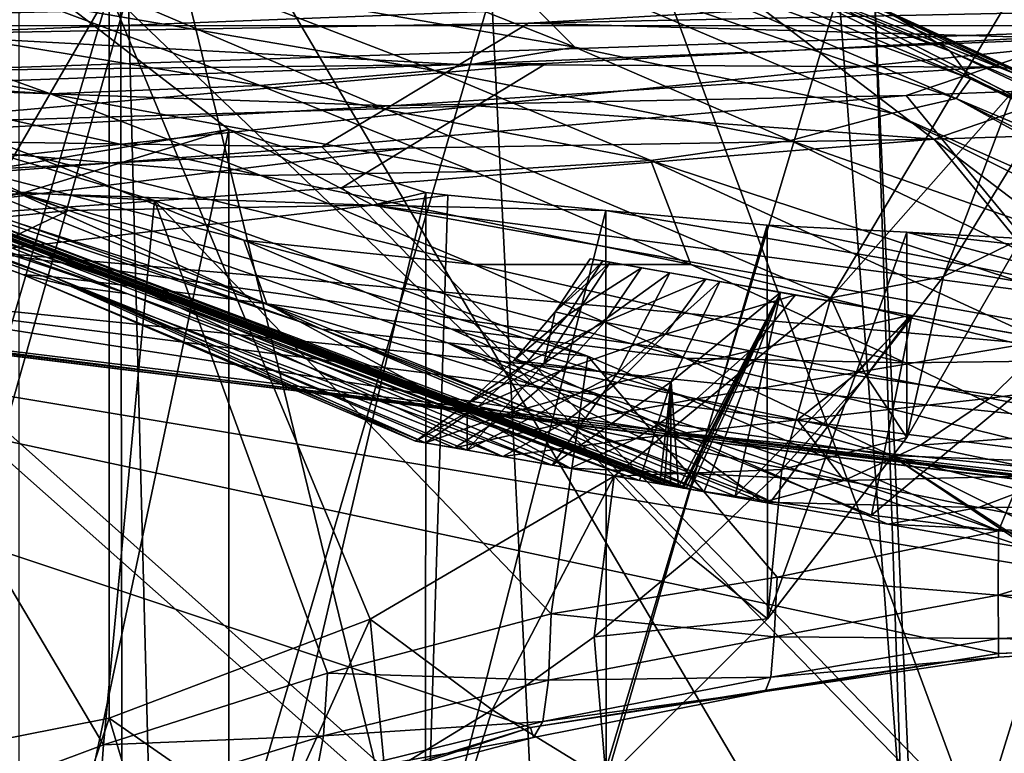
# Model space of a CAD drawing. Header units: metres. Extents: x -904 to 0, y -908 to 0.
# Tile 69 of 127: x -315 to -259, y -95 to -53. Entities that reach past the tile are written whole.
import ezdxf

# ---------------------------------------------------------------- set-up
doc = ezdxf.new("R2010")
doc.units = ezdxf.units.M

msp = doc.modelspace()

# ---------------------------------------------------------------- linework, layer by layer
at = {"layer": 'None'}
for points in [[(-570.15863, -58.565701, 661.240173), (-309.111755, -207.702347, 657.334961), (-309.403992, -35.91481, 661.833374)], [(-309.403992, -35.91481, 661.833374), (-539.86322, -44.36692, 661.612061), (-570.15863, -58.565701, 661.240173)], [(-309.111755, -207.702347, 657.334961), (-273.966705, -181.177963, 658.029663), (-309.403992, -35.91481, 661.833374)], [(-309.403992, -35.91481, 661.833374), (-273.966705, -181.177963, 658.029663), (-240.875107, -152.150711, 658.789795)], [(-279.686188, -47.13221, 661.539673), (-309.403992, -35.91481, 661.833374), (-240.875107, -152.150711, 658.789795)], [(-285.598846, -45.267895, 841.119934), (-261.811066, -54.986488, 841.331909), (-284.975342, -46.363251, 886.472229)], [(-261.811066, -54.986488, 841.331909), (-285.598846, -45.267895, 841.119934), (-265.133575, -52.875401, 795.994263)], [(-286.301025, -47.075798, 931.812744), (-284.975342, -46.363251, 886.472229), (-260.638489, -56.582916, 886.756042)], [(-284.975342, -46.363251, 886.472229), (-261.811066, -54.986488, 841.331909), (-260.638489, -56.582916, 886.756042)], [(-290.093506, -47.983444, 977.005981), (-286.301025, -47.075798, 931.812744), (-261.458008, -57.706783, 932.164246)], [(-261.458008, -57.706783, 932.164246), (-286.301025, -47.075798, 931.812744), (-260.638489, -56.582916, 886.756042)], [(-240.875107, -152.150711, 658.789795), (-242.678009, -75.317757, 660.801697), (-279.686188, -47.13221, 661.539673)], [(-242.678009, -75.317757, 660.801697), (-251.280319, -61.069084, 661.174744), (-279.686188, -47.13221, 661.539673)], [(-279.686188, -47.13221, 661.539673), (-251.280319, -61.069084, 661.174744), (-269.561737, -51.711464, 661.566956)], [(-269.561737, -51.711464, 661.566956), (-258.0224, -56.306564, 706.032776), (-278.609283, -47.093815, 705.997437)], [(-278.609283, -47.093815, 705.997437), (-258.0224, -56.306564, 706.032776), (-270.733765, -50.244064, 750.846558)], [(-283.32785, -54.765881, 1022.18335), (-296.14743, -49.661369, 1021.960205), (-290.093506, -47.983444, 977.005981)], [(-283.32785, -54.765881, 1022.18335), (-290.093506, -47.983444, 977.005981), (-265.13623, -58.537857, 977.415955)], [(-265.13623, -58.537857, 977.415955), (-290.093506, -47.983444, 977.005981), (-261.458008, -57.706783, 932.164246)], [(-304.162659, -51.155312, 1066.614136), (-296.14743, -49.661369, 1021.960205), (-283.32785, -54.765881, 1022.18335)], [(-303.165863, -59.486263, 1941.720703), (-315.202454, -50.203594, 1936.422363), (-317.52179, -61.908005, 1904.459839)], [(-315.203613, -116.225586, 1974.506104), (-315.202454, -50.203594, 1936.422363), (-303.165863, -59.486263, 1941.720703)], [(-258.0224, -56.306564, 706.032776), (-248.986176, -60.178795, 750.940918), (-270.733765, -50.244064, 750.846558)], [(-270.733765, -50.244064, 750.846558), (-248.986176, -60.178795, 750.940918), (-265.133575, -52.875401, 795.994263)], [(-314.066101, -52.227184, 1110.899048), (-304.162659, -51.155312, 1066.614136), (-291.35141, -56.10714, 1066.840454)], [(-291.35141, -56.10714, 1066.840454), (-304.162659, -51.155312, 1066.614136), (-283.32785, -54.765881, 1022.18335)], [(-362.278748, -51.564709, 2034.584595), (-336.272583, -96.787689, 2023.781372), (-310.038391, -51.564449, 2028.267822)], [(-336.272583, -96.787689, 2023.781372), (-323.056915, -95.837952, 2022.274536), (-310.038391, -51.564449, 2028.267822)], [(-330.615753, -51.564575, 200.891068), (-308.948242, -51.564468, 210.65741), (-329.323792, -123.827972, 209.19838)], [(-308.948242, -51.564468, 210.65741), (-307.235657, -116.905838, 218.568741), (-329.323792, -123.827972, 209.19838)], [(-310.038391, -51.564449, 2028.267822), (-323.056915, -95.837952, 2022.274536), (-310.040985, -93.242393, 2020.919434)], [(-310.040985, -93.242393, 2020.919434), (-295.07312, -87.566368, 2019.630005), (-310.038391, -51.564449, 2028.267822)], [(-258.175079, -51.56419, 2019.448486), (-310.038391, -51.564449, 2028.267822), (-268.646027, -69.136406, 2018.336426)], [(-268.646027, -69.136406, 2018.336426), (-310.038391, -51.564449, 2028.267822), (-281.074432, -79.361526, 2018.749756)], [(-310.038391, -51.564449, 2028.267822), (-295.07312, -87.566368, 2019.630005), (-281.074432, -79.361526, 2018.749756)], [(-308.948242, -51.564468, 210.65741), (-288.105225, -51.564365, 222.078217), (-307.235657, -116.905838, 218.568741)], [(-288.105225, -51.564365, 222.078217), (-285.30072, -108.671394, 229.986725), (-307.235657, -116.905838, 218.568741)], [(-288.105225, -51.564365, 222.078217), (-268.185822, -51.56427, 235.04538), (-285.30072, -108.671394, 229.986725)], [(-268.185822, -51.56427, 235.04538), (-264.548676, -99.550575, 242.856384), (-285.30072, -108.671394, 229.986725)], [(-269.561737, -51.711464, 661.566956), (-251.280319, -61.069084, 661.174744), (-251.154343, -61.122116, 661.569153)], [(-269.561737, -51.711464, 661.566956), (-251.154343, -61.122116, 661.569153), (-258.0224, -56.306564, 706.032776)], [(-258.175079, -57.264988, 2018.443237), (-258.175079, -51.56419, 2019.448486), (-268.646027, -69.136406, 2018.336426)], [(-268.185822, -51.56427, 235.04538), (-266.150391, -51.564274, 234.471405), (-264.548676, -99.550575, 242.856384)], [(-266.150391, -51.564274, 234.471405), (-263.57016, -110.645126, 244.626434), (-264.548676, -99.550575, 242.856384)], [(-266.150391, -51.564274, 234.471405), (-245.317902, -51.56432, 228.596802), (-263.57016, -110.645126, 244.626434)], [(-245.317902, -51.56432, 228.596802), (-242.650131, -103.940552, 237.516327), (-263.57016, -110.645126, 244.626434)], [(-326.092651, -56.621483, 1198.501343), (-338.294617, -52.411137, 1198.356689), (-313.394806, -57.436325, 1154.905273)], [(-338.294617, -52.411137, 1198.356689), (-325.862457, -52.944607, 1154.723633), (-313.394806, -57.436325, 1154.905273)], [(-325.862457, -52.944607, 1154.723633), (-314.066101, -52.227184, 1110.899048), (-301.379883, -56.958351, 1111.106812)], [(-301.379883, -56.958351, 1111.106812), (-314.066101, -52.227184, 1110.899048), (-291.35141, -56.10714, 1066.840454)], [(-313.394806, -57.436325, 1154.905273), (-325.862457, -52.944607, 1154.723633), (-301.379883, -56.958351, 1111.106812)], [(-248.986176, -60.178795, 750.940918), (-242.390198, -63.443642, 796.162354), (-265.133575, -52.875401, 795.994263)], [(-265.133575, -52.875401, 795.994263), (-242.390198, -63.443642, 796.162354), (-261.811066, -54.986488, 841.331909)], [(-291.35141, -56.10714, 1066.840454), (-283.32785, -54.765881, 1022.18335), (-270.957214, -60.12051, 1022.408875)], [(-270.957214, -60.12051, 1022.408875), (-283.32785, -54.765881, 1022.18335), (-265.13623, -58.537857, 977.415955)], [(-261.811066, -54.986488, 841.331909), (-238.295258, -66.105843, 841.579407), (-260.638489, -56.582916, 886.756042)], [(-242.390198, -63.443642, 796.162354), (-238.295258, -66.105843, 841.579407), (-261.811066, -54.986488, 841.331909)], [(-336.018341, -104.384018, 1538.417725), (-333.425598, -55.798313, 1510.421387), (-310.35675, -94.767845, 1529.938843)], [(-307.436035, -63.55872, 1511.062378), (-333.425598, -55.798313, 1510.421387), (-315.413574, -63.06002, 1492.076172)], [(-333.425598, -55.798313, 1510.421387), (-307.436035, -63.55872, 1511.062378), (-310.35675, -94.767845, 1529.938843)], [(-301.379883, -56.958351, 1111.106812), (-291.35141, -56.10714, 1066.840454), (-278.965302, -61.269295, 1067.071167)], [(-278.965302, -61.269295, 1067.071167), (-291.35141, -56.10714, 1066.840454), (-270.957214, -60.12051, 1022.408875)], [(-324.467957, -60.07806, 1242.829468), (-326.092651, -56.621483, 1198.501343), (-314.279907, -61.026852, 1198.654907)], [(-314.279907, -61.026852, 1198.654907), (-326.092651, -56.621483, 1198.501343), (-301.328644, -62.123955, 1155.093872)], [(-326.092651, -56.621483, 1198.501343), (-313.394806, -57.436325, 1154.905273), (-301.328644, -62.123955, 1155.093872)], [(-313.394806, -57.436325, 1154.905273), (-301.379883, -56.958351, 1111.106812), (-289.109497, -61.886642, 1111.31958)], [(-289.109497, -61.886642, 1111.31958), (-301.379883, -56.958351, 1111.106812), (-278.965302, -61.269295, 1067.071167)], [(-261.458008, -57.706783, 932.164246), (-260.638489, -56.582916, 886.756042), (-236.636642, -68.198532, 887.077698)], [(-260.638489, -56.582916, 886.756042), (-238.295258, -66.105843, 841.579407), (-236.636642, -68.198532, 887.077698)], [(-301.328644, -62.123955, 1155.093872), (-313.394806, -57.436325, 1154.905273), (-289.109497, -61.886642, 1111.31958)], [(-268.646027, -69.136406, 2018.336426), (-262.19043, -67.914253, 1989.019531), (-258.175079, -57.264988, 2018.443237)], [(-262.19043, -67.914253, 1989.019531), (-258.175049, -61.357101, 1992.431152), (-258.175079, -57.264988, 2018.443237)], [(-261.458008, -57.706783, 932.164246), (-238.402557, -70.440567, 955.232056), (-265.13623, -58.537857, 977.415955)], [(-236.636642, -68.198532, 887.077698), (-236.880447, -69.975159, 932.550049), (-261.458008, -57.706783, 932.164246)], [(-236.880447, -69.975159, 932.550049), (-238.402557, -70.440567, 955.232056), (-261.458008, -57.706783, 932.164246)], [(-570.15863, -58.565701, 661.240173), (-584.097839, -207.702347, 657.334961), (-309.111755, -207.702347, 657.334961)], [(-265.13623, -58.537857, 977.415955), (-240.725616, -70.70665, 977.855347), (-270.957214, -60.12051, 1022.408875)], [(-238.402557, -70.440567, 955.232056), (-240.725616, -70.70665, 977.855347), (-265.13623, -58.537857, 977.415955)], [(-337.83255, -59.339127, 1377.947266), (-336.386597, -59.182121, 1332.653687), (-313.241943, -67.935112, 1332.707031)], [(-313.241943, -67.935112, 1332.707031), (-336.386597, -59.182121, 1332.653687), (-308.607056, -68.486267, 1287.677124)], [(-336.386597, -59.182121, 1332.653687), (-331.841736, -59.460705, 1287.55481), (-308.607056, -68.486267, 1287.677124)], [(-337.83255, -59.339127, 1377.947266), (-314.994446, -67.793198, 1377.947998), (-335.409424, -60.036449, 1407.892456)], [(-314.994446, -67.793198, 1377.947998), (-337.83255, -59.339127, 1377.947266), (-313.241943, -67.935112, 1332.707031)], [(-308.607056, -68.486267, 1287.677124), (-331.841736, -59.460705, 1287.55481), (-300.999603, -69.482788, 1243.047241)], [(-331.841736, -59.460705, 1287.55481), (-324.467957, -60.07806, 1242.829468), (-300.999603, -69.482788, 1243.047241)], [(-303.165863, -59.486263, 1941.720703), (-317.52179, -61.908005, 1904.459839), (-314.997101, -63.143299, 1904.459473)], [(-303.167694, -111.231911, 1971.581177), (-315.203613, -116.225586, 1974.506104), (-303.165863, -59.486263, 1941.720703)], [(-314.997101, -63.143299, 1904.459473), (-294.903961, -63.831024, 1934.670166), (-303.165863, -59.486263, 1941.720703)], [(-303.167694, -111.231911, 1971.581177), (-303.165863, -59.486263, 1941.720703), (-291.875885, -63.093544, 1944.601685)], [(-294.903961, -63.831024, 1934.670166), (-291.875885, -63.093544, 1944.601685), (-303.165863, -59.486263, 1941.720703)], [(-331.562256, -60.927677, 1432.527832), (-335.409424, -60.036449, 1407.892456), (-308.970703, -68.906174, 1432.525879)], [(-335.409424, -60.036449, 1407.892456), (-312.253571, -68.463219, 1408.188843), (-308.970703, -68.906174, 1432.525879)], [(-314.994446, -67.793198, 1377.947998), (-312.253571, -68.463219, 1408.188843), (-335.409424, -60.036449, 1407.892456)], [(-300.999603, -69.482788, 1243.047241), (-324.467957, -60.07806, 1242.829468), (-302.302032, -65.828735, 1198.825073)], [(-302.302032, -65.828735, 1198.825073), (-324.467957, -60.07806, 1242.829468), (-314.279907, -61.026852, 1198.654907)], [(-270.957214, -60.12051, 1022.408875), (-246.042374, -72.074631, 1022.901794), (-278.965302, -61.269295, 1067.071167)], [(-240.725616, -70.70665, 977.855347), (-246.042374, -72.074631, 1022.901794), (-270.957214, -60.12051, 1022.408875)], [(-308.970703, -68.906174, 1432.525879), (-327.103333, -61.741516, 1453.042969), (-331.562256, -60.927677, 1432.527832)], [(-289.096954, -67.219376, 1155.29834), (-314.279907, -61.026852, 1198.654907), (-301.328644, -62.123955, 1155.093872)], [(-302.302032, -65.828735, 1198.825073), (-314.279907, -61.026852, 1198.654907), (-289.096954, -67.219376, 1155.29834)], [(-289.109497, -61.886642, 1111.31958), (-278.965302, -61.269295, 1067.071167), (-276.676941, -67.230072, 1111.547852)], [(-246.042374, -72.074631, 1022.901794), (-253.992859, -72.740875, 1067.578003), (-278.965302, -61.269295, 1067.071167)], [(-278.965302, -61.269295, 1067.071167), (-253.992859, -72.740875, 1067.578003), (-276.676941, -67.230072, 1111.547852)], [(-262.19043, -67.914253, 1989.019531), (-257.710999, -65.730553, 1958.443726), (-258.175049, -61.357101, 1992.431152)], [(-317.52179, -61.908005, 1904.459839), (-329.594055, -64.608513, 1863.352783), (-314.997101, -63.143299, 1904.459473)], [(-279.613556, -79.611671, 1453.255737), (-327.103333, -61.741516, 1453.042969), (-308.970703, -68.906174, 1432.525879)], [(-327.103333, -61.741516, 1453.042969), (-279.613556, -79.611671, 1453.255737), (-326.098358, -61.910381, 1457.689941)], [(-279.613556, -79.611671, 1453.255737), (-278.454956, -79.816582, 1457.808838), (-326.098358, -61.910381, 1457.689941)], [(-326.098358, -61.910381, 1457.689941), (-278.454956, -79.816582, 1457.808838), (-325.871552, -61.948742, 1458.824463)], [(-278.454956, -79.816582, 1457.808838), (-278.193115, -79.863106, 1458.841797), (-325.871552, -61.948742, 1458.824463)], [(-325.871552, -61.948742, 1458.824463), (-278.193115, -79.863106, 1458.841797), (-325.566101, -62.000378, 1460.169678)], [(-278.193115, -79.863106, 1458.841797), (-277.842743, -79.925362, 1460.233032), (-325.566101, -62.000378, 1460.169678)], [(-325.566101, -62.000378, 1460.169678), (-277.842743, -79.925362, 1460.233032), (-277.379822, -80.007401, 1462.103638)], [(-325.566101, -62.000378, 1460.169678), (-277.379822, -80.007401, 1462.103638), (-325.001068, -62.092407, 1462.732422)], [(-277.379822, -80.007401, 1462.103638), (-277.195129, -80.039864, 1462.866333), (-325.001068, -62.092407, 1462.732422)], [(-325.001068, -62.092407, 1462.732422), (-277.195129, -80.039864, 1462.866333), (-324.936737, -62.102444, 1463.037109)], [(-277.195129, -80.039864, 1462.866333), (-277.129517, -80.051331, 1463.13855), (-324.936737, -62.102444, 1463.037109)], [(-324.936737, -62.102444, 1463.037109), (-277.129517, -80.051331, 1463.13855), (-277.08905, -80.05838, 1463.306274)], [(-277.08905, -80.05838, 1463.306274), (-324.87323, -62.112141, 1463.336426), (-324.936737, -62.102444, 1463.037109)], [(-324.703735, -62.135399, 1463.955322), (-324.87323, -62.112141, 1463.336426), (-277.08905, -80.05838, 1463.306274)], [(-301.328644, -62.123955, 1155.093872), (-289.109497, -61.886642, 1111.31958), (-276.676941, -67.230072, 1111.547852)], [(-324.354248, -62.181946, 1465.194824), (-324.703735, -62.135399, 1463.955322), (-276.951202, -80.08226, 1463.875977)], [(-276.951202, -80.08226, 1463.875977), (-324.703735, -62.135399, 1463.955322), (-277.08905, -80.05838, 1463.306274)], [(-323.640076, -62.272915, 1467.668457), (-324.354248, -62.181946, 1465.194824), (-276.716736, -80.122314, 1464.829102)], [(-276.716736, -80.122314, 1464.829102), (-324.354248, -62.181946, 1465.194824), (-276.951202, -80.08226, 1463.875977)], [(-297.838715, -70.930183, 1472.653687), (-323.640076, -62.272915, 1467.668457), (-275.919647, -80.252434, 1467.750122)], [(-275.919647, -80.252434, 1467.750122), (-323.640076, -62.272915, 1467.668457), (-276.716736, -80.122314, 1464.829102)], [(-323.640076, -62.272915, 1467.668457), (-297.838715, -70.930183, 1472.653687), (-322.152039, -62.447758, 1472.599121)], [(-297.838715, -70.930183, 1472.653687), (-315.413574, -63.06002, 1492.076172), (-322.152039, -62.447758, 1472.599121)], [(-276.676941, -67.230072, 1111.547852), (-289.096954, -67.219376, 1155.29834), (-301.328644, -62.123955, 1155.093872)], [(-314.997101, -63.143299, 1904.459473), (-329.594055, -64.608513, 1863.352783), (-326.93454, -65.627457, 1863.351563)], [(-326.93454, -65.627457, 1863.351563), (-312.3638, -64.131371, 1904.457886), (-314.997101, -63.143299, 1904.459473)], [(-297.838715, -70.930183, 1472.653687), (-290.636841, -71.728119, 1492.126221), (-315.413574, -63.06002, 1492.076172)], [(-290.636841, -71.728119, 1492.126221), (-282.573425, -72.478622, 1510.077271), (-315.413574, -63.06002, 1492.076172)], [(-315.413574, -63.06002, 1492.076172), (-282.573425, -72.478622, 1510.077271), (-307.436035, -63.55872, 1511.062378)], [(-312.3638, -64.131371, 1904.457886), (-294.903961, -63.831024, 1934.670166), (-314.997101, -63.143299, 1904.459473)], [(-291.887726, -104.718575, 1968.632446), (-303.167694, -111.231911, 1971.581177), (-291.875885, -63.093544, 1944.601685)], [(-294.903961, -63.831024, 1934.670166), (-290.615204, -63.251045, 1944.844727), (-291.875885, -63.093544, 1944.601685)], [(-291.887726, -104.718575, 1968.632446), (-291.875885, -63.093544, 1944.601685), (-290.615204, -63.251045, 1944.844727)], [(-310.35675, -94.767845, 1529.938843), (-307.436035, -63.55872, 1511.062378), (-297.519531, -90.671127, 1525.072754)], [(-307.436035, -63.55872, 1511.062378), (-284.691223, -87.267532, 1519.76355), (-297.519531, -90.671127, 1525.072754)], [(-307.436035, -63.55872, 1511.062378), (-282.573425, -72.478622, 1510.077271), (-284.691223, -87.267532, 1519.76355)], [(-281.540894, -64.128891, 1946.890625), (-290.615204, -63.251045, 1944.844727), (-294.903961, -63.831024, 1934.670166)], [(-281.540894, -64.128891, 1946.890625), (-291.887726, -104.718575, 1968.632446), (-290.615204, -63.251045, 1944.844727)], [(-317.342804, -66.480629, 1875.346436), (-312.3638, -64.131371, 1904.457886), (-326.93454, -65.627457, 1863.351563)], [(-317.342804, -66.480629, 1875.346436), (-243.821503, -72.942696, 1905.212524), (-294.903961, -63.831024, 1934.670166)], [(-317.342804, -66.480629, 1875.346436), (-294.903961, -63.831024, 1934.670166), (-312.3638, -64.131371, 1904.457886)], [(-243.821503, -72.942696, 1905.212524), (-246.373795, -70.190086, 1930.997925), (-294.903961, -63.831024, 1934.670166)], [(-294.903961, -63.831024, 1934.670166), (-246.373795, -70.190086, 1930.997925), (-281.540894, -64.128891, 1946.890625)], [(-281.539154, -96.784805, 1965.748413), (-291.887726, -104.718575, 1968.632446), (-281.540894, -64.128891, 1946.890625)], [(-272.292847, -64.965027, 1950.011841), (-281.539154, -96.784805, 1965.748413), (-281.540894, -64.128891, 1946.890625)], [(-246.373795, -70.190086, 1930.997925), (-272.292847, -64.965027, 1950.011841), (-281.540894, -64.128891, 1946.890625)], [(-272.2883, -87.546196, 1963.023438), (-281.539154, -96.784805, 1965.748413), (-272.292847, -64.965027, 1950.011841)], [(-264.285583, -65.369728, 1953.678833), (-272.2883, -87.546196, 1963.023438), (-272.292847, -64.965027, 1950.011841)], [(-272.292847, -64.965027, 1950.011841), (-246.373795, -70.190086, 1930.997925), (-264.285583, -65.369728, 1953.678833)], [(-264.297852, -77.143852, 1960.556885), (-272.2883, -87.546196, 1963.023438), (-264.285583, -65.369728, 1953.678833)], [(-257.710999, -65.730553, 1958.443726), (-264.297852, -77.143852, 1960.556885), (-264.285583, -65.369728, 1953.678833)], [(-246.373795, -70.190086, 1930.997925), (-247.758621, -67.269051, 1956.851563), (-264.285583, -65.369728, 1953.678833)], [(-264.285583, -65.369728, 1953.678833), (-247.758621, -67.269051, 1956.851563), (-257.710999, -65.730553, 1958.443726)], [(-579.414856, -106.2174, 1605.699707), (-311.951202, -102.333786, 1605.762329), (-369.758789, -65.81794, 1606.712402)], [(-311.951202, -102.333786, 1605.762329), (-285.877808, -93.790787, 1605.964355), (-369.758789, -65.81794, 1606.712402)], [(-369.758789, -65.81794, 1606.712402), (-285.877808, -93.790787, 1605.964355), (-259.035767, -89.53669, 1606.136597)], [(-259.035767, -89.53669, 1606.136597), (-232.967972, -88.549675, 1606.117188), (-369.758789, -65.81794, 1606.712402)], [(-232.967972, -88.549675, 1606.117188), (-157.766281, -91.522858, 1606.039307), (-369.758789, -65.81794, 1606.712402)], [(-264.370239, -78.757698, 1612.998047), (-369.758789, -65.81794, 1606.712402), (-157.766281, -91.522858, 1606.039307)], [(-264.370239, -78.757698, 1612.998047), (-369.372711, -65.865341, 1613.282715), (-369.758789, -65.81794, 1606.712402)], [(-362.295715, -66.734222, 1685.181274), (-369.372711, -65.865341, 1613.282715), (-264.370239, -78.757698, 1612.998047)], [(-290.440979, -70.920746, 1199.008179), (-300.999603, -69.482788, 1243.047241), (-302.302032, -65.828735, 1198.825073)], [(-289.096954, -67.219376, 1155.29834), (-276.987244, -72.606888, 1155.514526), (-302.302032, -65.828735, 1198.825073)], [(-276.987244, -72.606888, 1155.514526), (-290.440979, -70.920746, 1199.008179), (-302.302032, -65.828735, 1198.825073)], [(-264.297852, -77.143852, 1960.556885), (-257.710999, -65.730553, 1958.443726), (-262.19043, -67.914253, 1989.019531)], [(-335.659729, -67.869011, 1815.896851), (-235.309311, -78.121002, 1854.074829), (-317.342804, -66.480629, 1875.346436)], [(-235.309311, -78.121002, 1854.074829), (-243.821503, -72.942696, 1905.212524), (-317.342804, -66.480629, 1875.346436)], [(-350.047302, -67.96817, 1756.375854), (-362.295715, -66.734222, 1685.181274), (-271.176086, -77.936203, 1684.443604)], [(-271.176086, -77.936203, 1684.443604), (-362.295715, -66.734222, 1685.181274), (-264.370239, -78.757698, 1612.998047)], [(-284.4599, -69.950668, 1377.948853), (-281.307953, -67.098602, 1404.175415), (-285.106598, -72.920265, 1404.7771)], [(-285.106598, -72.920265, 1404.7771), (-281.307953, -67.098602, 1404.175415), (-277.87204, -67.70443, 1430.195068)], [(-281.718506, -67.025513, 1350.758179), (-282.458099, -66.895103, 1377.948853), (-284.4599, -69.950668, 1377.948853)], [(-284.4599, -69.950668, 1377.948853), (-282.458099, -66.895103, 1377.948853), (-281.307953, -67.098602, 1404.175415)], [(-283.734528, -70.106842, 1350.834229), (-281.718506, -67.025513, 1350.758179), (-284.4599, -69.950668, 1377.948853)], [(-279.501007, -67.416458, 1323.647217), (-281.718506, -67.025513, 1350.758179), (-283.734528, -70.106842, 1350.834229)], [(-281.307953, -67.098602, 1404.175415), (-282.458099, -66.895103, 1377.948853), (-277.87204, -67.70443, 1430.195068)], [(-282.458099, -66.895103, 1377.948853), (-281.718506, -67.025513, 1350.758179), (-277.87204, -67.70443, 1430.195068)], [(-277.87204, -67.70443, 1430.195068), (-281.718506, -67.025513, 1350.758179), (-279.501007, -67.416458, 1323.647217)], [(-276.676941, -67.230072, 1111.547852), (-264.372223, -72.862114, 1111.787231), (-289.096954, -67.219376, 1155.29834)], [(-264.372223, -72.862114, 1111.787231), (-276.987244, -72.606888, 1155.514526), (-289.096954, -67.219376, 1155.29834)], [(-285.106598, -72.920265, 1404.7771), (-277.87204, -67.70443, 1430.195068), (-280.903381, -73.48822, 1431.279175)], [(-281.624176, -70.527985, 1323.792847), (-279.501007, -67.416458, 1323.647217), (-283.734528, -70.106842, 1350.834229)], [(-275.81311, -68.06662, 1296.70105), (-279.501007, -67.416458, 1323.647217), (-281.624176, -70.527985, 1323.792847)], [(-277.87204, -67.70443, 1430.195068), (-275.007202, -68.209572, 1444.387695), (-280.903381, -73.48822, 1431.279175)], [(-275.81311, -68.06662, 1296.70105), (-277.87204, -67.70443, 1430.195068), (-279.501007, -67.416458, 1323.647217)], [(-275.007202, -68.209572, 1444.387695), (-277.87204, -67.70443, 1430.195068), (-275.81311, -68.06662, 1296.70105)], [(-253.992859, -72.740875, 1067.578003), (-264.372223, -72.862114, 1111.787231), (-276.676941, -67.230072, 1111.547852)], [(-350.047302, -67.96817, 1756.375854), (-277.97934, -76.816643, 1756.375854), (-335.659729, -67.869011, 1815.896851)], [(-277.97934, -76.816643, 1756.375854), (-350.047302, -67.96817, 1756.375854), (-271.176086, -77.936203, 1684.443604)], [(-277.97934, -76.816643, 1756.375854), (-222.447708, -82.294296, 1803.761963), (-335.659729, -67.869011, 1815.896851)], [(-335.659729, -67.869011, 1815.896851), (-222.447708, -82.294296, 1803.761963), (-235.309311, -78.121002, 1854.074829)], [(-314.994446, -67.793198, 1377.947998), (-292.456421, -77.358704, 1377.948853), (-312.253571, -68.463219, 1408.188843)], [(-292.456421, -77.358704, 1377.948853), (-314.994446, -67.793198, 1377.947998), (-291.900421, -77.454849, 1351.047485)], [(-314.994446, -67.793198, 1377.947998), (-313.241943, -67.935112, 1332.707031), (-291.900421, -77.454849, 1351.047485)], [(-308.607056, -68.486267, 1287.677124), (-287.452057, -78.234749, 1297.427124), (-313.241943, -67.935112, 1332.707031)], [(-287.452057, -78.234749, 1297.427124), (-290.231262, -77.747086, 1324.190308), (-313.241943, -67.935112, 1332.707031)], [(-313.241943, -67.935112, 1332.707031), (-290.231262, -77.747086, 1324.190308), (-291.900421, -77.454849, 1351.047485)], [(-278.135681, -71.215843, 1296.899902), (-275.81311, -68.06662, 1296.70105), (-281.624176, -70.527985, 1323.792847)], [(-280.903381, -73.48822, 1431.279175), (-275.007202, -68.209572, 1444.387695), (-277.794922, -73.96254, 1445.765991)], [(-270.667419, -68.973785, 1270.003906), (-275.81311, -68.06662, 1296.70105), (-278.135681, -71.215843, 1296.899902)], [(-275.007202, -68.209572, 1444.387695), (-271.53241, -68.824799, 1458.44104), (-277.794922, -73.96254, 1445.765991)], [(-270.667419, -68.973785, 1270.003906), (-275.007202, -68.209572, 1444.387695), (-275.81311, -68.06662, 1296.70105)], [(-271.53241, -68.824799, 1458.44104), (-275.007202, -68.209572, 1444.387695), (-270.667419, -68.973785, 1270.003906)], [(-266.628448, -73.626244, 1989.660522), (-262.19043, -67.914253, 1989.019531), (-268.646027, -69.136406, 2018.336426)], [(-266.628448, -73.626244, 1989.660522), (-264.297852, -77.143852, 1960.556885), (-262.19043, -67.914253, 1989.019531)], [(-308.970703, -68.906174, 1432.525879), (-312.253571, -68.463219, 1408.188843), (-284.62207, -78.732933, 1432.524048)], [(-312.253571, -68.463219, 1408.188843), (-289.510773, -77.878616, 1408.090942), (-284.62207, -78.732933, 1432.524048)], [(-292.456421, -77.358704, 1377.948853), (-289.510773, -77.878616, 1408.090942), (-312.253571, -68.463219, 1408.188843)], [(-300.999603, -69.482788, 1243.047241), (-283.568237, -78.916702, 1270.807373), (-308.607056, -68.486267, 1287.677124)], [(-283.568237, -78.916702, 1270.807373), (-287.452057, -78.234749, 1297.427124), (-308.607056, -68.486267, 1287.677124)], [(-271.53241, -68.824799, 1458.44104), (-277.379822, -80.007401, 1462.103638), (-277.794922, -73.96254, 1445.765991)], [(-277.195129, -80.039864, 1462.866333), (-277.379822, -80.007401, 1462.103638), (-271.53241, -68.824799, 1458.44104)], [(-277.129517, -80.051331, 1463.13855), (-277.195129, -80.039864, 1462.866333), (-271.53241, -68.824799, 1458.44104)], [(-271.53241, -68.824799, 1458.44104), (-277.08905, -80.05838, 1463.306274), (-277.129517, -80.051331, 1463.13855)], [(-276.951202, -80.08226, 1463.875977), (-277.08905, -80.05838, 1463.306274), (-271.53241, -68.824799, 1458.44104)], [(-276.716736, -80.122314, 1464.829102), (-276.951202, -80.08226, 1463.875977), (-271.53241, -68.824799, 1458.44104)], [(-271.53241, -68.824799, 1458.44104), (-275.919647, -80.252434, 1467.750122), (-276.716736, -80.122314, 1464.829102)], [(-274.136688, -80.520805, 1472.778076), (-275.919647, -80.252434, 1467.750122), (-271.53241, -68.824799, 1458.44104)], [(-264.005981, -70.151917, 1481.808716), (-274.136688, -80.520805, 1472.778076), (-271.53241, -68.824799, 1458.44104)], [(-264.005981, -70.151917, 1481.808716), (-271.53241, -68.824799, 1458.44104), (-264.08075, -70.134972, 1243.63501)], [(-264.08075, -70.134972, 1243.63501), (-271.53241, -68.824799, 1458.44104), (-270.667419, -68.973785, 1270.003906)], [(-284.62207, -78.732933, 1432.524048), (-279.613556, -79.611671, 1453.255737), (-308.970703, -68.906174, 1432.525879)], [(-268.646027, -69.136406, 2018.336426), (-281.074432, -79.361526, 2018.749756), (-271.464142, -78.994347, 1990.407593)], [(-273.280426, -72.171303, 1270.230103), (-270.667419, -68.973785, 1270.003906), (-278.135681, -71.215843, 1296.899902)], [(-264.08075, -70.134972, 1243.63501), (-270.667419, -68.973785, 1270.003906), (-273.280426, -72.171303, 1270.230103)], [(-271.464142, -78.994347, 1990.407593), (-266.628448, -73.626244, 1989.660522), (-268.646027, -69.136406, 2018.336426)], [(-278.884491, -76.210159, 1199.201172), (-300.999603, -69.482788, 1243.047241), (-290.440979, -70.920746, 1199.008179)], [(-278.884491, -76.210159, 1199.201172), (-272.51828, -80.857368, 1218.181641), (-300.999603, -69.482788, 1243.047241)], [(-272.51828, -80.857368, 1218.181641), (-283.568237, -78.916702, 1270.807373), (-300.999603, -69.482788, 1243.047241)], [(-284.4599, -69.950668, 1377.948853), (-286.816772, -72.738808, 1377.948853), (-283.734528, -70.106842, 1350.834229)], [(-286.816772, -72.738808, 1377.948853), (-284.4599, -69.950668, 1377.948853), (-285.106598, -72.920265, 1404.7771)], [(-286.816772, -72.738808, 1377.948853), (-286.131104, -72.902252, 1350.908691), (-283.734528, -70.106842, 1350.834229)], [(-283.734528, -70.106842, 1350.834229), (-286.131104, -72.902252, 1350.908691), (-281.624176, -70.527985, 1323.792847)], [(-286.131104, -72.902252, 1350.908691), (-284.153534, -73.32122, 1323.933594), (-281.624176, -70.527985, 1323.792847)], [(-281.624176, -70.527985, 1323.792847), (-284.153534, -73.32122, 1323.933594), (-278.135681, -71.215843, 1296.899902)], [(-264.005981, -70.151917, 1481.808716), (-272.083344, -80.81517, 1477.817871), (-274.136688, -80.520805, 1472.778076)], [(-267.073395, -73.394539, 1243.852783), (-264.08075, -70.134972, 1243.63501), (-273.280426, -72.171303, 1270.230103)], [(-266.308075, -81.601509, 1492.160522), (-272.083344, -80.81517, 1477.817871), (-264.005981, -70.151917, 1481.808716)], [(-267.073395, -73.394539, 1243.852783), (-256.075043, -71.546318, 1217.675049), (-264.08075, -70.134972, 1243.63501)], [(-254.601868, -71.810112, 1504.465698), (-266.308075, -81.601509, 1492.160522), (-264.005981, -70.151917, 1481.808716)], [(-256.075043, -71.546318, 1217.675049), (-264.005981, -70.151917, 1481.808716), (-264.08075, -70.134972, 1243.63501)], [(-256.075043, -71.546318, 1217.675049), (-254.601868, -71.810112, 1504.465698), (-264.005981, -70.151917, 1481.808716)], [(-274.136688, -80.520805, 1472.778076), (-297.838715, -70.930183, 1472.653687), (-275.919647, -80.252434, 1467.750122)], [(-274.136688, -80.520805, 1472.778076), (-272.083344, -80.81517, 1477.817871), (-297.838715, -70.930183, 1472.653687)], [(-272.083344, -80.81517, 1477.817871), (-290.636841, -71.728119, 1492.126221), (-297.838715, -70.930183, 1472.653687)], [(-265.191498, -78.186951, 1155.73877), (-278.884491, -76.210159, 1199.201172), (-290.440979, -70.920746, 1199.008179)], [(-265.191498, -78.186951, 1155.73877), (-290.440979, -70.920746, 1199.008179), (-276.987244, -72.606888, 1155.514526)], [(-284.153534, -73.32122, 1323.933594), (-280.89035, -73.998528, 1297.089844), (-278.135681, -71.215843, 1296.899902)], [(-278.135681, -71.215843, 1296.899902), (-280.89035, -73.998528, 1297.089844), (-273.280426, -72.171303, 1270.230103)], [(-259.533752, -74.884743, 1217.838501), (-256.075043, -71.546318, 1217.675049), (-267.073395, -73.394539, 1243.852783)], [(-246.704971, -73.198174, 1192.195435), (-256.075043, -71.546318, 1217.675049), (-259.533752, -74.884743, 1217.838501)], [(-272.083344, -80.81517, 1477.817871), (-266.308075, -81.601509, 1492.160522), (-290.636841, -71.728119, 1492.126221)], [(-266.308075, -81.601509, 1492.160522), (-259.035736, -82.50161, 1507.728271), (-290.636841, -71.728119, 1492.126221)], [(-290.636841, -71.728119, 1492.126221), (-259.035736, -82.50161, 1507.728271), (-282.573425, -72.478622, 1510.077271)], [(-280.89035, -73.998528, 1297.089844), (-276.351837, -74.936241, 1270.442627), (-273.280426, -72.171303, 1270.230103)], [(-273.280426, -72.171303, 1270.230103), (-276.351837, -74.936241, 1270.442627), (-267.073395, -73.394539, 1243.852783)], [(-259.035736, -82.50161, 1507.728271), (-266.308075, -81.601509, 1492.160522), (-254.601868, -71.810112, 1504.465698)], [(-249.890961, -83.357292, 1524.549927), (-259.035736, -82.50161, 1507.728271), (-254.601868, -71.810112, 1504.465698)], [(-286.816772, -72.738808, 1377.948853), (-289.494934, -75.220039, 1377.948853), (-286.131104, -72.902252, 1350.908691)], [(-285.106598, -72.920265, 1404.7771), (-289.494934, -75.220039, 1377.948853), (-286.816772, -72.738808, 1377.948853)], [(-282.573425, -72.478622, 1510.077271), (-271.729645, -85.164833, 1513.88562), (-284.691223, -87.267532, 1519.76355)], [(-282.573425, -72.478622, 1510.077271), (-259.035736, -82.50161, 1507.728271), (-271.729645, -85.164833, 1513.88562)], [(-252.386261, -78.676216, 1112.033813), (-265.191498, -78.186951, 1155.73877), (-276.987244, -72.606888, 1155.514526)], [(-276.987244, -72.606888, 1155.514526), (-264.372223, -72.862114, 1111.787231), (-252.386261, -78.676216, 1112.033813)], [(-264.372223, -72.862114, 1111.787231), (-253.992859, -72.740875, 1067.578003), (-252.386261, -78.676216, 1112.033813)], [(-280.903381, -73.48822, 1431.279175), (-289.510773, -77.878616, 1408.090942), (-285.106598, -72.920265, 1404.7771)], [(-289.510773, -77.878616, 1408.090942), (-289.494934, -75.220039, 1377.948853), (-285.106598, -72.920265, 1404.7771)], [(-289.494934, -75.220039, 1377.948853), (-288.868225, -75.365303, 1350.980225), (-286.131104, -72.902252, 1350.908691)], [(-286.131104, -72.902252, 1350.908691), (-288.868225, -75.365303, 1350.980225), (-284.153534, -73.32122, 1323.933594)], [(-288.868225, -75.365303, 1350.980225), (-287.040894, -75.742966, 1324.067017), (-284.153534, -73.32122, 1323.933594)], [(-284.153534, -73.32122, 1323.933594), (-287.040894, -75.742966, 1324.067017), (-280.89035, -73.998528, 1297.089844)], [(-276.351837, -74.936241, 1270.442627), (-270.551117, -76.13578, 1244.052124), (-267.073395, -73.394539, 1243.852783)], [(-270.551117, -76.13578, 1244.052124), (-259.533752, -74.884743, 1217.838501), (-267.073395, -73.394539, 1243.852783)], [(-250.705383, -76.634834, 1192.24585), (-246.704971, -73.198174, 1192.195435), (-259.533752, -74.884743, 1217.838501)], [(-284.62207, -78.732933, 1432.524048), (-289.510773, -77.878616, 1408.090942), (-280.903381, -73.48822, 1431.279175)], [(-277.794922, -73.96254, 1445.765991), (-284.62207, -78.732933, 1432.524048), (-280.903381, -73.48822, 1431.279175)], [(-277.794922, -73.96254, 1445.765991), (-279.613556, -79.611671, 1453.255737), (-284.62207, -78.732933, 1432.524048)], [(-278.454956, -79.816582, 1457.808838), (-279.613556, -79.611671, 1453.255737), (-277.794922, -73.96254, 1445.765991)], [(-278.193115, -79.863106, 1458.841797), (-278.454956, -79.816582, 1457.808838), (-277.794922, -73.96254, 1445.765991)], [(-277.794922, -73.96254, 1445.765991), (-277.842743, -79.925362, 1460.233032), (-278.193115, -79.863106, 1458.841797)], [(-277.379822, -80.007401, 1462.103638), (-277.842743, -79.925362, 1460.233032), (-277.794922, -73.96254, 1445.765991)], [(-264.297852, -77.143852, 1960.556885), (-266.628448, -73.626244, 1989.660522), (-271.464142, -78.994347, 1990.407593)], [(-287.040894, -75.742966, 1324.067017), (-284.018188, -76.354973, 1297.266846), (-280.89035, -73.998528, 1297.089844)], [(-280.89035, -73.998528, 1297.089844), (-284.018188, -76.354973, 1297.266846), (-276.351837, -74.936241, 1270.442627)], [(-284.018188, -76.354973, 1297.266846), (-279.808563, -77.202675, 1270.636719), (-276.351837, -74.936241, 1270.442627)], [(-276.351837, -74.936241, 1270.442627), (-279.808563, -77.202675, 1270.636719), (-270.551117, -76.13578, 1244.052124)], [(-263.50473, -77.597664, 1217.979858), (-259.533752, -74.884743, 1217.838501), (-270.551117, -76.13578, 1244.052124)], [(-250.705383, -76.634834, 1192.24585), (-259.533752, -74.884743, 1217.838501), (-263.50473, -77.597664, 1217.979858)], [(-288.868225, -75.365303, 1350.980225), (-289.494934, -75.220039, 1377.948853), (-292.456421, -77.358704, 1377.948853)], [(-289.510773, -77.878616, 1408.090942), (-292.456421, -77.358704, 1377.948853), (-289.494934, -75.220039, 1377.948853)], [(-291.900421, -77.454849, 1351.047485), (-288.868225, -75.365303, 1350.980225), (-292.456421, -77.358704, 1377.948853)], [(-287.040894, -75.742966, 1324.067017), (-288.868225, -75.365303, 1350.980225), (-291.900421, -77.454849, 1351.047485)], [(-290.231262, -77.747086, 1324.190308), (-287.040894, -75.742966, 1324.067017), (-291.900421, -77.454849, 1351.047485)], [(-284.018188, -76.354973, 1297.266846), (-287.040894, -75.742966, 1324.067017), (-290.231262, -77.747086, 1324.190308)], [(-279.808563, -77.202675, 1270.636719), (-267.874481, -79.607719, 1218.095459), (-270.551117, -76.13578, 1244.052124)], [(-257.177399, -83.552734, 1166.714111), (-278.884491, -76.210159, 1199.201172), (-265.191498, -78.186951, 1155.73877)], [(-257.177399, -83.552734, 1166.714111), (-265.374695, -82.111832, 1192.273438), (-278.884491, -76.210159, 1199.201172)], [(-265.374695, -82.111832, 1192.273438), (-272.51828, -80.857368, 1218.181641), (-278.884491, -76.210159, 1199.201172)], [(-267.874481, -79.607719, 1218.095459), (-263.50473, -77.597664, 1217.979858), (-270.551117, -76.13578, 1244.052124)], [(-287.452057, -78.234749, 1297.427124), (-284.018188, -76.354973, 1297.266846), (-290.231262, -77.747086, 1324.190308)], [(-279.808563, -77.202675, 1270.636719), (-284.018188, -76.354973, 1297.266846), (-287.452057, -78.234749, 1297.427124)], [(-255.246216, -79.316849, 1192.276123), (-250.705383, -76.634834, 1192.24585), (-263.50473, -77.597664, 1217.979858)], [(-283.568237, -78.916702, 1270.807373), (-279.808563, -77.202675, 1270.636719), (-287.452057, -78.234749, 1297.427124)], [(-267.874481, -79.607719, 1218.095459), (-279.808563, -77.202675, 1270.636719), (-283.568237, -78.916702, 1270.807373)], [(-205.911392, -85.665115, 1756.375854), (-277.97934, -76.816643, 1756.375854), (-179.941513, -89.123596, 1685.450684)], [(-277.97934, -76.816643, 1756.375854), (-271.176086, -77.936203, 1684.443604), (-179.941513, -89.123596, 1685.450684)], [(-205.911392, -85.665115, 1756.375854), (-214.378693, -84.124207, 1779.055176), (-277.97934, -76.816643, 1756.375854)], [(-214.378693, -84.124207, 1779.055176), (-222.447708, -82.294296, 1803.761963), (-277.97934, -76.816643, 1756.375854)], [(-272.2883, -87.546196, 1963.023438), (-264.297852, -77.143852, 1960.556885), (-271.464142, -78.994347, 1990.407593)], [(-255.246216, -79.316849, 1192.276123), (-263.50473, -77.597664, 1217.979858), (-267.874481, -79.607719, 1218.095459)], [(-179.941513, -89.123596, 1685.450684), (-271.176086, -77.936203, 1684.443604), (-159.366165, -91.649849, 1612.737671)], [(-271.176086, -77.936203, 1684.443604), (-264.370239, -78.757698, 1612.998047), (-159.366165, -91.649849, 1612.737671)], [(-252.386261, -78.676216, 1112.033813), (-240.531204, -84.750778, 1112.291016), (-265.191498, -78.186951, 1155.73877)], [(-240.531204, -84.750778, 1112.291016), (-253.531082, -84.032692, 1155.973999), (-265.191498, -78.186951, 1155.73877)], [(-265.191498, -78.186951, 1155.73877), (-253.531082, -84.032692, 1155.973999), (-256.813843, -83.637238, 1165.690674)], [(-256.813843, -83.637238, 1165.690674), (-257.177399, -83.552734, 1166.714111), (-265.191498, -78.186951, 1155.73877)], [(-272.51828, -80.857368, 1218.181641), (-267.874481, -79.607719, 1218.095459), (-283.568237, -78.916702, 1270.807373)], [(-281.074432, -79.361526, 2018.749756), (-276.669403, -83.990776, 1991.248779), (-271.464142, -78.994347, 1990.407593)], [(-271.464142, -78.994347, 1990.407593), (-276.669403, -83.990776, 1991.248779), (-272.2883, -87.546196, 1963.023438)], [(-159.366165, -91.649849, 1612.737671), (-264.370239, -78.757698, 1612.998047), (-157.766281, -91.522858, 1606.039307)], [(-295.07312, -87.566368, 2019.630005), (-288.07254, -92.77404, 1993.165161), (-281.074432, -79.361526, 2018.749756)], [(-288.07254, -92.77404, 1993.165161), (-282.215485, -88.591293, 1992.171997), (-281.074432, -79.361526, 2018.749756)], [(-281.074432, -79.361526, 2018.749756), (-282.215485, -88.591293, 1992.171997), (-276.669403, -83.990776, 1991.248779)], [(-260.186859, -81.161667, 1192.285522), (-267.874481, -79.607719, 1218.095459), (-272.51828, -80.857368, 1218.181641)], [(-260.186859, -81.161667, 1192.285522), (-255.246216, -79.316849, 1192.276123), (-267.874481, -79.607719, 1218.095459)], [(-246.478867, -81.037399, 1166.713989), (-255.246216, -79.316849, 1192.276123), (-260.186859, -81.161667, 1192.285522)], [(-265.374695, -82.111832, 1192.273438), (-260.186859, -81.161667, 1192.285522), (-272.51828, -80.857368, 1218.181641)], [(-251.710419, -82.788795, 1166.714111), (-260.186859, -81.161667, 1192.285522), (-265.374695, -82.111832, 1192.273438)], [(-251.710419, -82.788795, 1166.714111), (-246.478867, -81.037399, 1166.713989), (-260.186859, -81.161667, 1192.285522)], [(-257.177399, -83.552734, 1166.714111), (-251.710419, -82.788795, 1166.714111), (-265.374695, -82.111832, 1192.273438)], [(-259.035736, -82.50161, 1507.728271), (-259.054688, -86.188278, 1532.375977), (-271.729645, -85.164833, 1513.88562)], [(-259.035736, -82.50161, 1507.728271), (-249.890961, -83.357292, 1524.549927), (-259.054688, -86.188278, 1532.375977)], [(-249.890961, -83.357292, 1524.549927), (-248.916168, -86.36216, 1544.604858), (-259.054688, -86.188278, 1532.375977)], [(-276.669403, -83.990776, 1991.248779), (-282.215485, -88.591293, 1992.171997), (-272.2883, -87.546196, 1963.023438)], [(-271.729645, -85.164833, 1513.88562), (-271.90567, -88.591011, 1537.015259), (-284.691223, -87.267532, 1519.76355)], [(-259.054688, -86.188278, 1532.375977), (-271.90567, -88.591011, 1537.015259), (-271.729645, -85.164833, 1513.88562)], [(-259.054688, -86.188278, 1532.375977), (-259.031281, -88.669411, 1557.154053), (-271.90567, -88.591011, 1537.015259)], [(-259.031281, -88.669411, 1557.154053), (-259.054688, -86.188278, 1532.375977), (-247.936493, -88.259003, 1564.93335)], [(-259.054688, -86.188278, 1532.375977), (-248.916168, -86.36216, 1544.604858), (-247.936493, -88.259003, 1564.93335)], [(-284.691223, -87.267532, 1519.76355), (-284.842804, -91.064674, 1541.377441), (-297.519531, -90.671127, 1525.072754)], [(-271.90567, -88.591011, 1537.015259), (-284.842804, -91.064674, 1541.377441), (-284.691223, -87.267532, 1519.76355)], [(-300.595734, -99.810318, 1995.312622), (-295.07312, -87.566368, 2019.630005), (-310.040985, -93.242393, 2020.919434)], [(-294.209839, -96.519493, 1994.215942), (-295.07312, -87.566368, 2019.630005), (-300.595734, -99.810318, 1995.312622)], [(-294.209839, -96.519493, 1994.215942), (-288.07254, -92.77404, 1993.165161), (-295.07312, -87.566368, 2019.630005)], [(-272.2883, -87.546196, 1963.023438), (-282.215485, -88.591293, 1992.171997), (-281.539154, -96.784805, 1965.748413)], [(-282.215485, -88.591293, 1992.171997), (-288.07254, -92.77404, 1993.165161), (-281.539154, -96.784805, 1965.748413)], [(-271.90567, -88.591011, 1537.015259), (-272.097229, -90.887924, 1560.249023), (-284.842804, -91.064674, 1541.377441)], [(-259.031281, -88.669411, 1557.154053), (-272.097229, -90.887924, 1560.249023), (-271.90567, -88.591011, 1537.015259)], [(-232.967972, -88.549675, 1606.117188), (-259.035767, -89.53669, 1606.136597), (-246.952667, -89.019447, 1585.462524)], [(-259.031281, -88.669411, 1557.154053), (-247.936493, -88.259003, 1564.93335), (-246.952667, -89.019447, 1585.462524)], [(-259.031281, -88.669411, 1557.154053), (-259.037537, -89.75827, 1582.04895), (-272.097229, -90.887924, 1560.249023)], [(-259.037537, -89.75827, 1582.04895), (-259.031281, -88.669411, 1557.154053), (-246.952667, -89.019447, 1585.462524)], [(-246.952667, -89.019447, 1585.462524), (-259.035767, -89.53669, 1606.136597), (-259.037537, -89.75827, 1582.04895)], [(-259.035767, -89.53669, 1606.136597), (-285.877808, -93.790787, 1605.964355), (-272.417206, -91.7164, 1583.615479)], [(-259.037537, -89.75827, 1582.04895), (-259.035767, -89.53669, 1606.136597), (-272.417206, -91.7164, 1583.615479)], [(-259.037537, -89.75827, 1582.04895), (-272.417206, -91.7164, 1583.615479), (-272.097229, -90.887924, 1560.249023)], [(-297.519531, -90.671127, 1525.072754), (-297.748077, -94.254608, 1545.392334), (-310.35675, -94.767845, 1529.938843)], [(-284.842804, -91.064674, 1541.377441), (-297.748077, -94.254608, 1545.392334), (-297.519531, -90.671127, 1525.072754)], [(-272.097229, -90.887924, 1560.249023), (-285.167175, -93.434227, 1563.165894), (-284.842804, -91.064674, 1541.377441)], [(-272.097229, -90.887924, 1560.249023), (-272.417206, -91.7164, 1583.615479), (-285.167175, -93.434227, 1563.165894)], [(-284.842804, -91.064674, 1541.377441), (-285.167175, -93.434227, 1563.165894), (-297.748077, -94.254608, 1545.392334)], [(-272.417206, -91.7164, 1583.615479), (-285.877808, -93.790787, 1605.964355), (-285.690002, -94.353119, 1585.095947)], [(-272.417206, -91.7164, 1583.615479), (-285.690002, -94.353119, 1585.095947), (-285.167175, -93.434227, 1563.165894)], [(-288.07254, -92.77404, 1993.165161), (-294.209839, -96.519493, 1994.215942), (-291.887726, -104.718575, 1968.632446)], [(-281.539154, -96.784805, 1965.748413), (-288.07254, -92.77404, 1993.165161), (-291.887726, -104.718575, 1968.632446)], [(-323.056915, -95.837952, 2022.274536), (-313.983032, -104.969437, 1997.598267), (-310.040985, -93.242393, 2020.919434)], [(-313.983032, -104.969437, 1997.598267), (-307.197815, -102.631332, 1996.443726), (-310.040985, -93.242393, 2020.919434)], [(-310.040985, -93.242393, 2020.919434), (-307.197815, -102.631332, 1996.443726), (-300.595734, -99.810318, 1995.312622)], [(-285.167175, -93.434227, 1563.165894), (-298.176788, -96.625847, 1565.871704), (-297.748077, -94.254608, 1545.392334)], [(-285.167175, -93.434227, 1563.165894), (-285.690002, -94.353119, 1585.095947), (-298.176788, -96.625847, 1565.871704)], [(-285.877808, -93.790787, 1605.964355), (-311.951202, -102.333786, 1605.762329), (-298.815125, -97.778793, 1586.467041)], [(-297.748077, -94.254608, 1545.392334), (-310.602661, -98.152069, 1549.077271), (-310.35675, -94.767845, 1529.938843)], [(-297.748077, -94.254608, 1545.392334), (-298.176788, -96.625847, 1565.871704), (-310.602661, -98.152069, 1549.077271)], [(-285.877808, -93.790787, 1605.964355), (-298.815125, -97.778793, 1586.467041), (-285.690002, -94.353119, 1585.095947)], [(-310.35675, -94.767845, 1529.938843), (-310.602661, -98.152069, 1549.077271), (-336.018341, -104.384018, 1538.417725)], [(-285.690002, -94.353119, 1585.095947), (-298.815125, -97.778793, 1586.467041), (-298.176788, -96.625847, 1565.871704)]]:
    msp.add_3dface(points, dxfattribs=at)
at = {"layer": 'None012311'}
for points in [[(-840.648193, -53.564903, 163.059708), (-243.739731, -53.519718, 163.059708), (-882.848145, -16.196362, 163.059708)], [(-882.848145, -16.196362, 163.059708), (-243.739731, -53.519718, 163.059708), (-21.156561, -16.196362, 163.059708)], [(-838.07196, -51.007679, 160.059708), (-245.037064, -51.013153, 160.059708), (-756.383728, -53.87439, 151.006119)], [(-756.383728, -53.87439, 151.006119), (-245.037064, -51.013153, 160.059708), (-607.685181, -60.032143, 141.866348)], [(-607.685181, -60.032143, 141.866348), (-245.037064, -51.013153, 160.059708), (-322.129181, -54.019558, 151.002396)], [(-245.037064, -51.013153, 160.059708), (-285.991882, -53.381126, 151.019119), (-322.129181, -54.019558, 151.002396)], [(-245.037064, -51.013153, 160.059708), (-249.860855, -52.642776, 151.038467), (-285.991882, -53.381126, 151.019119)], [(-249.860855, -52.642776, 151.038467), (-254.684631, -54.2724, 142.017227), (-285.991882, -53.381126, 151.019119)], [(-840.648193, -53.564903, 163.059708), (-321.351135, -56.11396, 154.215454), (-243.739731, -53.519718, 163.059708)], [(-322.129181, -54.019558, 151.002396), (-285.991882, -53.381126, 151.019119), (-289.937958, -55.749443, 141.978546)], [(-321.351135, -56.11396, 154.215454), (-284.975128, -55.691769, 154.036636), (-243.739731, -53.519718, 163.059708)], [(-285.991882, -53.381126, 151.019119), (-254.684631, -54.2724, 142.017227), (-289.937958, -55.749443, 141.978546)], [(-243.739731, -53.519718, 163.059708), (-284.975128, -55.691769, 154.036636), (-288.967041, -58.128162, 144.731018)], [(-262.718689, -60.035652, 126.910202), (-243.739731, -53.519718, 163.059708), (-288.967041, -58.128162, 144.731018)], [(-242.291733, -59.376686, 126.92746), (-243.739731, -53.519718, 163.059708), (-262.718689, -60.035652, 126.910202)], [(-325.20755, -57.026646, 141.945099), (-322.129181, -54.019558, 151.002396), (-289.937958, -55.749443, 141.978546)], [(-289.937958, -55.749443, 141.978546), (-254.684631, -54.2724, 142.017227), (-259.508423, -55.902023, 132.995987)], [(-243.170029, -56.729248, 123.995758), (-259.508423, -55.902023, 132.995987), (-254.684631, -54.2724, 142.017227)], [(-325.20755, -57.026646, 141.945099), (-289.937958, -55.749443, 141.978546), (-293.884033, -58.11776, 132.937958)], [(-284.975128, -55.691769, 154.036636), (-324.461578, -59.205574, 144.901703), (-288.967041, -58.128162, 144.731018)], [(-284.975128, -55.691769, 154.036636), (-321.351135, -56.11396, 154.215454), (-324.461578, -59.205574, 144.901703)], [(-293.884033, -58.11776, 132.937958), (-289.937958, -55.749443, 141.978546), (-259.508423, -55.902023, 132.995987)], [(-259.508423, -55.902023, 132.995987), (-264.332214, -57.531643, 123.974747), (-293.884033, -58.11776, 132.937958)], [(-243.170029, -56.729248, 123.995758), (-264.332214, -57.531643, 123.974747), (-259.508423, -55.902023, 132.995987)], [(-328.285919, -60.03373, 132.887787), (-325.20755, -57.026646, 141.945099), (-293.884033, -58.11776, 132.937958)], [(-264.332214, -57.531643, 123.974747), (-243.170029, -56.729248, 123.995758), (-63.008152, -302.295593, 117.565376)], [(-297.830109, -60.486073, 123.897385), (-264.332214, -57.531643, 123.974747), (-63.008152, -302.295593, 117.565376)], [(-264.332214, -57.531643, 123.974747), (-297.830109, -60.486073, 123.897385), (-293.884033, -58.11776, 132.937958)], [(-293.884033, -58.11776, 132.937958), (-297.830109, -60.486073, 123.897385), (-328.285919, -60.03373, 132.887787)], [(-288.967041, -58.128162, 144.731018), (-324.461578, -59.205574, 144.901703), (-327.569336, -62.296482, 135.586823)], [(-327.569336, -62.296482, 135.586823), (-292.955719, -60.563385, 135.423706), (-288.967041, -58.128162, 144.731018)], [(-292.955719, -60.563385, 135.423706), (-262.718689, -60.035652, 126.910202), (-288.967041, -58.128162, 144.731018)], [(-242.291733, -59.376686, 126.92746), (-262.718689, -60.035652, 126.910202), (-65.261642, -300.990356, 120.600586)], [(-297.830109, -60.486073, 123.897385), (-331.364288, -63.040817, 123.830482), (-328.285919, -60.03373, 132.887787)], [(-262.718689, -60.035652, 126.910202), (-296.668427, -62.81105, 126.837532), (-65.261642, -300.990356, 120.600586)], [(-292.955719, -60.563385, 135.423706), (-296.668427, -62.81105, 126.837532), (-262.718689, -60.035652, 126.910202)], [(-63.008152, -302.295593, 117.565376), (-331.364288, -63.040817, 123.830482), (-297.830109, -60.486073, 123.897385)], [(-327.569336, -62.296482, 135.586823), (-330.762848, -65.236298, 126.774025), (-292.955719, -60.563385, 135.423706)], [(-330.762848, -65.236298, 126.774025), (-296.668427, -62.81105, 126.837532), (-292.955719, -60.563385, 135.423706)], [(-398.51358, -66.948952, 123.728142), (-331.364288, -63.040817, 123.830482), (-63.008152, -302.295593, 117.565376)], [(-65.261642, -300.990356, 120.600586), (-296.668427, -62.81105, 126.837532), (-330.762848, -65.236298, 126.774025)], [(-399.362701, -68.982285, 126.675926), (-65.261642, -300.990356, 120.600586), (-330.762848, -65.236298, 126.774025)], [(-465.701691, -69.252586, 123.667824), (-398.51358, -66.948952, 123.728142), (-69.298546, -367.238312, 115.864792)], [(-398.51358, -66.948952, 123.728142), (-66.409767, -334.739563, 116.715805), (-69.298546, -367.238312, 115.864792)], [(-66.409767, -334.739563, 116.715805), (-398.51358, -66.948952, 123.728142), (-63.008152, -302.295593, 117.565376)], [(-71.333969, -367.13382, 118.868553), (-399.362701, -68.982285, 126.675926), (-465.757965, -71.129059, 126.619713)], [(-452.00235, -701.143799, 107.12117), (-465.701691, -69.252586, 123.667824), (-71.672775, -399.771973, 115.012871)], [(-465.701691, -69.252586, 123.667824), (-69.298546, -367.238312, 115.864792), (-71.672775, -399.771973, 115.012871)], [(-71.333969, -367.13382, 118.868553), (-68.556686, -334.277802, 119.72892), (-399.362701, -68.982285, 126.675926)], [(-68.556686, -334.277802, 119.72892), (-65.261642, -300.990356, 120.600586), (-399.362701, -68.982285, 126.675926)], [(-73.59713, -399.498657, 118.021057), (-465.757965, -71.129059, 126.619713), (-452.00235, -703.006531, 110.073418)], [(-73.59713, -399.498657, 118.021057), (-71.333969, -367.13382, 118.868553), (-465.757965, -71.129059, 126.619713)]]:
    msp.add_3dface(points, dxfattribs=at)

doc.saveas('drawing.dxf')
